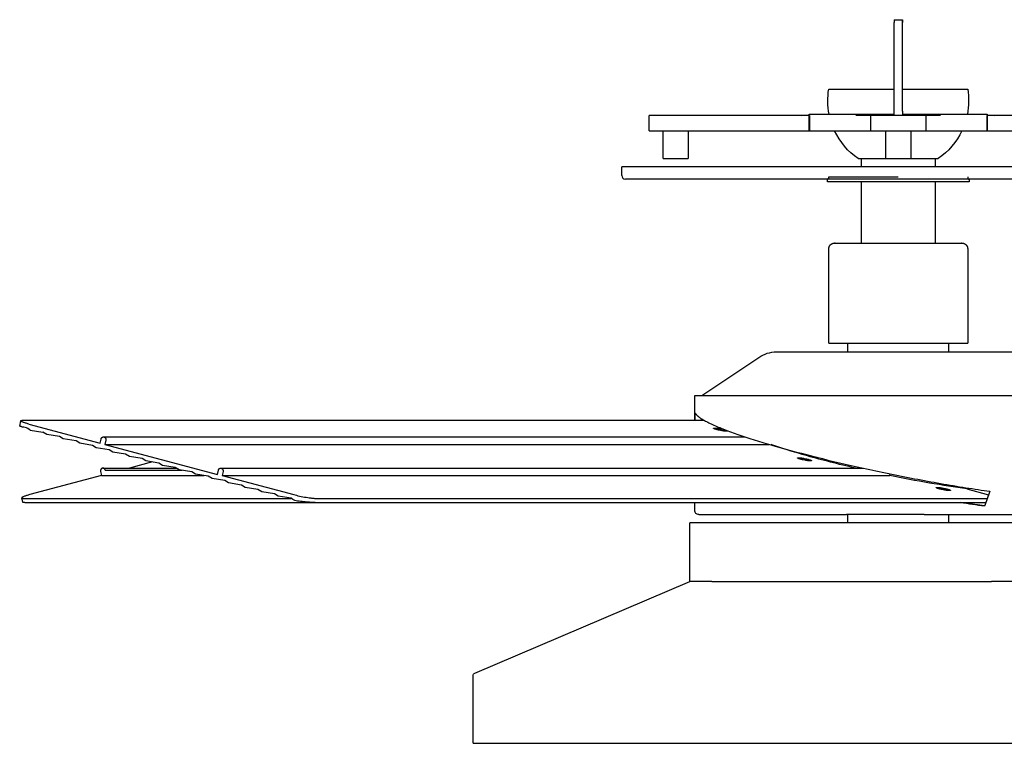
# Model space of a CAD drawing. Extents: x 18749 to 20793, y -4820 to -3491.
# Tile 4 of 19: x 19947 to 20301, y -4820 to -4560. Entities that reach past the tile are written whole.
import ezdxf

# ---------------------------------------------------------------- set-up
doc = ezdxf.new("R2010")
doc.units = 0
doc.layers.add('MAKE2D$VISIBLE$CURVAS', color=7, linetype='CONTINUOUS')

msp = doc.modelspace()

# ---------------------------------------------------------------- linework, layer by layer
at = {"layer": 'MAKE2D$VISIBLE$CURVAS'}
for p, q in [((20261.39, -4559.62), (20262.89, -4559.62)), ((20261.39, -4559.62), (20261.39, -4560.62)), ((20261.39, -4559.62), (20261.39, -4560.62)), ((20262.89, -4559.62), (20264.39, -4559.62)), ((20264.39, -4560.62), (20264.39, -4559.62)), ((20264.39, -4559.62), (20264.39, -4560.62)), ((20261.39, -4592.6), (20261.39, -4560.62)), ((20264.39, -4592.6), (20264.39, -4560.62)), ((20237.89, -4584.62), (20261.39, -4584.62)), ((20264.39, -4584.62), (20287.89, -4584.62)), ((20173.29, -4596.6), (20173.29, -4594.1)), ((20174.29, -4594.1), (20173.29, -4594.1)), ((20182.55, -4594.1), (20174.29, -4594.1)), ((20186.88, -4594.1), (20182.55, -4594.1)), ((20196.54, -4594.1), (20186.88, -4594.1)), ((20225.91, -4594.1), (20196.54, -4594.1)), ((20230.91, -4594.1), (20225.91, -4594.1)), ((20228.25, -4594.1), (20230.89, -4593.89)), ((20230.89, -4599.6), (20230.89, -4593.6)), ((20230.89, -4593.6), (20252.89, -4593.6)), ((20230.91, -4594.1), (20230.91, -4596.6)), ((20252.89, -4594.1), (20247.65, -4594.1)), ((20252.89, -4593.6), (20255.43, -4593.6)), ((20252.89, -4594.1), (20252.89, -4596.6)), ((20254.72, -4594.1), (20252.89, -4594.1)), ((20262.89, -4594.1), (20254.72, -4594.1)), ((20255.43, -4593.6), (20256.84, -4593.6)), ((20256.84, -4593.6), (20256.95, -4593.6)), ((20256.95, -4593.6), (20261.39, -4593.6)), ((20261.39, -4594.1), (20261.39, -4592.6)), ((20271.07, -4594.1), (20262.89, -4594.1)), ((20264.39, -4592.6), (20264.39, -4594.1)), ((20264.39, -4593.6), (20268.84, -4593.6)), ((20268.84, -4593.6), (20268.95, -4593.6)), ((20268.95, -4593.6), (20270.35, -4593.6)), ((20270.35, -4593.6), (20272.89, -4593.6)), ((20272.89, -4594.1), (20271.07, -4594.1)), ((20272.89, -4593.6), (20294.89, -4593.6)), ((20278.13, -4594.1), (20272.89, -4594.1)), ((20272.89, -4596.6), (20272.89, -4594.1)), ((20294.88, -4596.6), (20294.88, -4594.1)), ((20299.88, -4594.1), (20294.88, -4594.1)), ((20294.89, -4593.6), (20294.89, -4599.6)), ((20294.89, -4593.89), (20297.54, -4594.1)), ((20329.25, -4594.1), (20299.88, -4594.1)), ((20173.29, -4599.6), (20173.29, -4596.6)), ((20230.91, -4596.6), (20230.91, -4599.6)), ((20252.89, -4596.6), (20252.89, -4599.6)), ((20272.89, -4599.6), (20272.89, -4596.6)), ((20294.88, -4599.6), (20294.88, -4596.6)), ((20173.29, -4599.6), (20174.29, -4599.6)), ((20174.29, -4599.6), (20182.55, -4599.6)), ((20178.29, -4609.6), (20178.29, -4599.6)), ((20182.55, -4599.6), (20186.88, -4599.6)), ((20186.88, -4599.6), (20225.91, -4599.6)), ((20187.29, -4599.6), (20187.29, -4609.6)), ((20225.91, -4599.6), (20230.89, -4599.6)), ((20230.89, -4599.6), (20247.65, -4599.6)), ((20247.65, -4599.6), (20252.89, -4599.6)), ((20252.89, -4599.6), (20254.72, -4599.6)), ((20254.72, -4599.6), (20262.89, -4599.6)), ((20258.39, -4609.6), (20258.39, -4599.6)), ((20262.89, -4599.6), (20271.07, -4599.6)), ((20267.39, -4599.6), (20267.39, -4609.6)), ((20271.07, -4599.6), (20272.89, -4599.6)), ((20272.89, -4599.6), (20278.13, -4599.6)), ((20278.13, -4599.6), (20294.89, -4599.6)), ((20294.89, -4599.6), (20299.88, -4599.6)), ((20299.88, -4599.6), (20338.91, -4599.6)), ((20163.39, -4614.22), (20163.39, -4612.6)), ((20262.89, -4612.6), (20163.39, -4612.6)), ((20178.29, -4609.6), (20186.68, -4609.6)), ((20186.68, -4609.6), (20187.29, -4609.6)), ((20248.49, -4609.62), (20261.39, -4609.62)), ((20249.65, -4612.6), (20249.65, -4609.62)), ((20258.39, -4609.6), (20262.89, -4609.6)), ((20261.39, -4609.62), (20261.39, -4609.6)), ((20262.89, -4609.6), (20267.39, -4609.6)), ((20362.39, -4612.6), (20262.89, -4612.6)), ((20264.39, -4609.62), (20264.39, -4609.6)), ((20264.39, -4609.62), (20277.29, -4609.62)), ((20276.14, -4609.62), (20276.14, -4612.6)), ((20163.39, -4615.72), (20163.39, -4614.22)), ((20237.89, -4616.22), (20262.89, -4616.22)), ((20262.89, -4617.02), (20164.69, -4617.02)), ((20237.39, -4618.02), (20237.39, -4617.02)), ((20237.39, -4617.02), (20237.39, -4617.02)), ((20266.84, -4618.02), (20237.39, -4618.02)), ((20249.65, -4640.02), (20249.65, -4618.02)), ((20361.09, -4617.02), (20262.89, -4617.02)), ((20288.39, -4618.02), (20266.84, -4618.02)), ((20276.14, -4618.02), (20276.14, -4640.01)), ((20288.39, -4617.02), (20288.39, -4618.02)), ((20240.15, -4640.02), (20239.97, -4640.01)), ((20239.97, -4640.01), (20274.35, -4640.01)), ((20274.35, -4640.01), (20285.82, -4640.01)), ((20285.82, -4640.01), (20285.64, -4640.02)), ((20237.92, -4675.99), (20237.92, -4642.07)), ((20287.87, -4642.07), (20287.87, -4675.99)), ((20237.92, -4675.99), (20275.38, -4675.99)), ((20244.77, -4679.12), (20244.77, -4675.99)), ((20275.38, -4675.99), (20287.87, -4675.99)), ((20281.01, -4675.99), (20281.01, -4679.12)), ((20219.07, -4679.12), (20284.8, -4679.12)), ((20284.8, -4679.12), (20306.71, -4679.12)), ((20192.16, -4694.87), (20212.69, -4681.16)), ((20189.65, -4703.79), (20189.65, -4694.87)), ((20189.65, -4694.87), (20299.51, -4694.87)), ((20299.51, -4694.87), (20336.14, -4694.87)), ((20189.78, -4703.79), (20189.85, -4701.24)), ((19946.76, -4705.85), (19947.14, -4703.96)), ((19947.96, -4703.79), (20193.04, -4703.79)), ((20191.96, -4703.13), (20191.95, -4703.79)), ((19949.69, -4706.8), (19949.2, -4706.48)), ((19950.52, -4707.33), (19949.69, -4706.8)), ((19950.02, -4705.14), (19975.76, -4712)), ((19950.52, -4707.33), (19955.13, -4708.07)), ((19956.47, -4708.91), (19955.13, -4708.07)), ((19961.08, -4709.65), (19956.47, -4708.91)), ((19962.43, -4710.5), (19961.08, -4709.65)), ((19967.03, -4711.24), (19962.43, -4710.5)), ((19968.38, -4712.08), (19967.03, -4711.24)), ((19975.76, -4712), (19976.05, -4710.54)), ((19976.9, -4709.76), (20207.79, -4709.76)), ((19977.74, -4710.99), (19977.45, -4712.45)), ((19972.98, -4712.83), (19968.38, -4712.08)), ((19974.33, -4713.67), (19972.98, -4712.83)), ((19978.93, -4714.41), (19974.33, -4713.67)), ((19977.45, -4712.45), (20216.4, -4712.45)), ((19977.45, -4712.45), (20017.95, -4723.25)), ((19980.28, -4715.26), (19978.93, -4714.41)), ((19984.89, -4716), (19980.28, -4715.26)), ((19986.23, -4716.84), (19984.89, -4716)), ((19990.84, -4717.59), (19986.23, -4716.84)), ((19994.51, -4718.8), (19986.24, -4721.01)), ((19992.18, -4718.43), (19990.84, -4717.59)), ((19996.79, -4719.17), (19992.18, -4718.43)), ((20232.01, -4717.12), (20233.66, -4717.12)), ((19975.86, -4722.24), (19976.16, -4723.7)), ((19976.71, -4721.01), (20003.14, -4721.01)), ((19977.55, -4721.79), (20005.22, -4721.79)), ((19998.13, -4720.02), (19996.79, -4719.17)), ((20002.74, -4720.76), (19998.13, -4720.02)), ((20004.09, -4721.6), (20002.74, -4720.76)), ((20008.69, -4722.34), (20004.09, -4721.6)), ((20010.04, -4723.19), (20008.69, -4722.34)), ((20017.95, -4723.25), (20018.24, -4721.79)), ((20019.09, -4721.01), (20250.25, -4721.01)), ((20019.93, -4722.24), (20019.64, -4723.7)), ((20255.38, -4722.12), (20255.38, -4722.12)), ((19976.16, -4723.7), (19950.42, -4730.56)), ((19976.16, -4723.7), (20013.2, -4723.7)), ((20014.64, -4723.93), (20010.04, -4723.19)), ((20015.99, -4724.78), (20014.64, -4723.93)), ((20020.59, -4725.52), (20015.99, -4724.78)), ((20019.64, -4723.7), (20045.38, -4730.56)), ((20019.64, -4723.7), (20259.85, -4723.7)), ((20021.94, -4726.36), (20020.59, -4725.52)), ((20259.85, -4723.7), (20259.97, -4723.07)), ((20026.55, -4727.1), (20021.94, -4726.36)), ((20027.89, -4727.95), (20026.55, -4727.1)), ((20032.5, -4728.69), (20027.89, -4727.95)), ((20033.84, -4729.54), (20032.5, -4728.69)), ((20038.45, -4730.28), (20033.84, -4729.54)), ((20287.56, -4728.48), (20295.42, -4730.57)), ((19947.85, -4733.31), (19947.54, -4731.76)), ((19948.36, -4731.91), (20044.48, -4731.91)), ((20039.79, -4731.12), (20038.45, -4730.28)), ((20044.4, -4731.86), (20039.79, -4731.12)), ((20045.04, -4732.26), (20044.4, -4731.86)), ((20045.78, -4732.71), (20045.04, -4732.26)), ((20053.44, -4731.91), (20294.92, -4731.91)), ((19948.66, -4733.42), (20053.14, -4733.42)), ((20053.14, -4733.42), (20294.37, -4733.42)), ((20189.65, -4736.25), (20189.65, -4733.42)), ((20191.15, -4737.75), (20244.32, -4737.75)), ((20272.26, -4737.75), (20244.32, -4737.75)), ((20244.75, -4740.75), (20244.75, -4737.75)), ((20272.26, -4737.75), (20298.76, -4737.75)), ((20281.03, -4737.75), (20281.03, -4740.75)), ((20298.76, -4737.75), (20319.81, -4737.75)), ((20195.84, -4740.75), (20187.89, -4740.75)), ((20187.89, -4761.8), (20187.89, -4740.75)), ((20337.89, -4740.75), (20195.84, -4740.75)), ((20110.5, -4794.79), (20187.89, -4761.8)), ((20195.84, -4761.8), (20187.89, -4761.8)), ((20195.84, -4761.8), (20296.5, -4761.8)), ((20337.89, -4761.8), (20296.5, -4761.8)), ((20109.89, -4820.05), (20109.89, -4795.71)), ((20109.89, -4820.05), (20331.44, -4820.05))]:
    msp.add_line(p, q, dxfattribs=at)
for points in [[(20237.39, -4617.02, 0.414214), (20237.89, -4616.52), (20237.89, -4616.22)], [(20287.89, -4616.22), (20287.89, -4616.52, 0.414214), (20288.39, -4617.02)]]:
    msp.add_lwpolyline(points, format="xyb", dxfattribs=at)
for points in [[(20237.92, -4642.07), (20237.92, -4642.02), (20237.92, -4641.97), (20237.92, -4641.93), (20237.92, -4641.88), (20237.93, -4641.83), (20237.93, -4641.79), (20237.94, -4641.74), (20237.95, -4641.69), (20237.96, -4641.64), (20237.97, -4641.6), (20237.98, -4641.55), (20237.99, -4641.5), (20238.01, -4641.45), (20238.02, -4641.41), (20238.04, -4641.36), (20238.06, -4641.31), (20238.08, -4641.26), (20238.1, -4641.22), (20238.12, -4641.17), (20238.15, -4641.12), (20238.17, -4641.08), (20238.2, -4641.03), (20238.22, -4640.99), (20238.25, -4640.94), (20238.28, -4640.9), (20238.31, -4640.86), (20238.34, -4640.81), (20238.37, -4640.77), (20238.41, -4640.73), (20238.44, -4640.69), (20238.48, -4640.65), (20238.52, -4640.61), (20238.55, -4640.58), (20238.59, -4640.54), (20238.63, -4640.51), (20238.67, -4640.47), (20238.71, -4640.44), (20238.76, -4640.41), (20238.8, -4640.38), (20238.84, -4640.35), (20238.89, -4640.32), (20238.93, -4640.29), (20238.98, -4640.27), (20239.02, -4640.24), (20239.07, -4640.22), (20239.12, -4640.2), (20239.16, -4640.18), (20239.21, -4640.16), (20239.26, -4640.14), (20239.31, -4640.12), (20239.35, -4640.11), (20239.4, -4640.09), (20239.45, -4640.08), (20239.5, -4640.07), (20239.55, -4640.06), (20239.6, -4640.05), (20239.68, -4640.04), (20239.97, -4640.01)], [(20285.82, -4640.01), (20285.82, -4640.01), (20286.11, -4640.04), (20286.16, -4640.04), (20286.18, -4640.05), (20286.18, -4640.05), (20286.19, -4640.05), (20286.24, -4640.06), (20286.29, -4640.07), (20286.34, -4640.08), (20286.38, -4640.09), (20286.43, -4640.11), (20286.48, -4640.12), (20286.53, -4640.14), (20286.57, -4640.16), (20286.62, -4640.18), (20286.67, -4640.2), (20286.72, -4640.22), (20286.76, -4640.24), (20286.81, -4640.27), (20286.85, -4640.29), (20286.9, -4640.32), (20286.94, -4640.35), (20286.99, -4640.38), (20287.03, -4640.41), (20287.07, -4640.44), (20287.11, -4640.47), (20287.15, -4640.51), (20287.19, -4640.54), (20287.23, -4640.58), (20287.27, -4640.61), (20287.31, -4640.65), (20287.34, -4640.69), (20287.38, -4640.73), (20287.41, -4640.77), (20287.44, -4640.81), (20287.47, -4640.86), (20287.51, -4640.9), (20287.53, -4640.94), (20287.56, -4640.99), (20287.59, -4641.03), (20287.62, -4641.08), (20287.64, -4641.12), (20287.66, -4641.17), (20287.69, -4641.22), (20287.71, -4641.26), (20287.73, -4641.31), (20287.74, -4641.36), (20287.76, -4641.41), (20287.78, -4641.45), (20287.79, -4641.5), (20287.8, -4641.55), (20287.82, -4641.6), (20287.83, -4641.64), (20287.84, -4641.69), (20287.84, -4641.74), (20287.85, -4641.79), (20287.86, -4641.83), (20287.86, -4641.88), (20287.86, -4641.93), (20287.87, -4641.97), (20287.87, -4642.02), (20287.87, -4642.07)], [(20189.85, -4701.24), (20189.87, -4701.27), (20189.9, -4701.31), (20189.92, -4701.35), (20189.95, -4701.39), (20190, -4701.47), (20190.06, -4701.54), (20190.12, -4701.62), (20190.19, -4701.7), (20190.26, -4701.78), (20190.34, -4701.87), (20190.42, -4701.95), (20190.51, -4702.03), (20190.6, -4702.12), (20190.69, -4702.2), (20190.79, -4702.29), (20190.9, -4702.37), (20191.01, -4702.46), (20191.12, -4702.55), (20191.24, -4702.64), (20191.36, -4702.73), (20191.62, -4702.91), (20191.9, -4703.1), (20192.19, -4703.29), (20192.51, -4703.48), (20192.84, -4703.67), (20193.19, -4703.87), (20193.55, -4704.07), (20193.93, -4704.27), (20194.33, -4704.48), (20194.75, -4704.69), (20195.18, -4704.9), (20195.63, -4705.11), (20196.1, -4705.33), (20196.58, -4705.55), (20197.08, -4705.77), (20197.59, -4705.99), (20198.12, -4706.21), (20198.67, -4706.44), (20199.22, -4706.66), (20199.8, -4706.89), (20200.38, -4707.12), (20200.99, -4707.35), (20201.6, -4707.59), (20202.23, -4707.82), (20202.87, -4708.06), (20203.52, -4708.29), (20204.18, -4708.53), (20204.86, -4708.77), (20205.55, -4709.01), (20206.25, -4709.25), (20206.96, -4709.49), (20207.68, -4709.73), (20208.41, -4709.97), (20209.15, -4710.21), (20209.9, -4710.45), (20210.66, -4710.7), (20211.42, -4710.94), (20212.2, -4711.18), (20212.98, -4711.42), (20213.77, -4711.66), (20214.57, -4711.9), (20215.37, -4712.15), (20216.18, -4712.39), (20217, -4712.63), (20217.82, -4712.87), (20218.65, -4713.1), (20219.48, -4713.34), (20221.16, -4713.82), (20222.85, -4714.29), (20224.56, -4714.75), (20226.27, -4715.21), (20228.05, -4715.68), (20229.87, -4716.16), (20231.73, -4716.63), (20233.65, -4717.12), (20235.6, -4717.6), (20237.6, -4718.09), (20239.64, -4718.58), (20241.72, -4719.07), (20243.83, -4719.57), (20245.98, -4720.06), (20248.16, -4720.55), (20250.37, -4721.04), (20251.49, -4721.28), (20252.61, -4721.53), (20253.74, -4721.77), (20254.87, -4722.01), (20256.01, -4722.25), (20257.15, -4722.49), (20258.3, -4722.73), (20259.46, -4722.97), (20260.61, -4723.21), (20261.77, -4723.44), (20262.93, -4723.68), (20264.1, -4723.91), (20265.27, -4724.14), (20266.43, -4724.37), (20267.6, -4724.59), (20268.77, -4724.82), (20269.94, -4725.04), (20271.11, -4725.26), (20272.28, -4725.48), (20273.45, -4725.69), (20274.62, -4725.9), (20275.78, -4726.11), (20276.94, -4726.32), (20278.1, -4726.52), (20279.26, -4726.73), (20280.41, -4726.92), (20281.56, -4727.12), (20282.7, -4727.31), (20283.84, -4727.5), (20284.97, -4727.69), (20286.09, -4727.87), (20287.21, -4728.05), (20288.32, -4728.23), (20289.43, -4728.4), (20290.52, -4728.57), (20291.61, -4728.73), (20292.69, -4728.89), (20293.76, -4729.05), (20294.82, -4729.21), (20295.87, -4729.36)], [(19947.14, -4703.96), (19947.14, -4703.96), (19947.14, -4703.96), (19947.14, -4703.96), (19947.14, -4703.96), (19947.14, -4703.96), (19947.14, -4703.96), (19947.14, -4703.95), (19947.14, -4703.95), (19947.15, -4703.95), (19947.15, -4703.95), (19947.15, -4703.94), (19947.15, -4703.94), (19947.15, -4703.94), (19947.15, -4703.94), (19947.15, -4703.93), (19947.16, -4703.93), (19947.16, -4703.93), (19947.16, -4703.93), (19947.16, -4703.92), (19947.16, -4703.92), (19947.17, -4703.92), (19947.17, -4703.92), (19947.17, -4703.91), (19947.17, -4703.91), (19947.17, -4703.91), (19947.18, -4703.91), (19947.18, -4703.91), (19947.18, -4703.9), (19947.19, -4703.9), (19947.19, -4703.9), (19947.19, -4703.9), (19947.2, -4703.89), (19947.2, -4703.89), (19947.21, -4703.89), (19947.21, -4703.88), (19947.22, -4703.88), (19947.23, -4703.88), (19947.24, -4703.87), (19947.25, -4703.87), (19947.25, -4703.87), (19947.26, -4703.86), (19947.27, -4703.86), (19947.28, -4703.86), (19947.29, -4703.85), (19947.32, -4703.85), (19947.34, -4703.84), (19947.37, -4703.83), (19947.39, -4703.83), (19947.42, -4703.82), (19947.45, -4703.82), (19947.48, -4703.81), (19947.55, -4703.81), (19947.62, -4703.8), (19947.7, -4703.8), (19947.78, -4703.79), (19947.96, -4703.79)], [(19950.02, -4705.14), (19949.71, -4705.05), (19949.4, -4704.97), (19949.11, -4704.88), (19948.82, -4704.79), (19948.56, -4704.71), (19948.31, -4704.62), (19948.08, -4704.54), (19947.88, -4704.46), (19947.7, -4704.38), (19947.62, -4704.34), (19947.54, -4704.31), (19947.47, -4704.27), (19947.41, -4704.24), (19947.38, -4704.22), (19947.35, -4704.2), (19947.33, -4704.19), (19947.3, -4704.17), (19947.28, -4704.16), (19947.26, -4704.14), (19947.24, -4704.13), (19947.23, -4704.12), (19947.23, -4704.11), (19947.22, -4704.11), (19947.21, -4704.1), (19947.2, -4704.09), (19947.2, -4704.08), (19947.19, -4704.08), (19947.18, -4704.07), (19947.18, -4704.06), (19947.17, -4704.06), (19947.17, -4704.05), (19947.16, -4704.05), (19947.16, -4704.04), (19947.16, -4704.04), (19947.16, -4704.04), (19947.16, -4704.04), (19947.15, -4704.03), (19947.15, -4704.03), (19947.15, -4704.03), (19947.15, -4704.02), (19947.15, -4704.02), (19947.15, -4704.02), (19947.15, -4704.01), (19947.15, -4704.01), (19947.14, -4704.01), (19947.14, -4704), (19947.14, -4704), (19947.14, -4704), (19947.14, -4704), (19947.14, -4703.99), (19947.14, -4703.99), (19947.14, -4703.99), (19947.14, -4703.98), (19947.14, -4703.98), (19947.14, -4703.98), (19947.14, -4703.98), (19947.14, -4703.97), (19947.14, -4703.97), (19947.14, -4703.97), (19947.14, -4703.97), (19947.14, -4703.96)], [(19949.2, -4706.48), (19948.69, -4706.39), (19948.21, -4706.3), (19947.99, -4706.25), (19947.78, -4706.21), (19947.59, -4706.16), (19947.42, -4706.12), (19947.26, -4706.08), (19947.13, -4706.04), (19947.07, -4706.02), (19947.01, -4706), (19946.96, -4705.98), (19946.92, -4705.96), (19946.9, -4705.96), (19946.88, -4705.95), (19946.86, -4705.94), (19946.85, -4705.93), (19946.83, -4705.92), (19946.83, -4705.92), (19946.82, -4705.92), (19946.81, -4705.91), (19946.81, -4705.91), (19946.8, -4705.9), (19946.8, -4705.9), (19946.79, -4705.9), (19946.79, -4705.89), (19946.79, -4705.89), (19946.79, -4705.89), (19946.78, -4705.89), (19946.78, -4705.89), (19946.78, -4705.88), (19946.78, -4705.88), (19946.78, -4705.88), (19946.78, -4705.88), (19946.77, -4705.88), (19946.77, -4705.87), (19946.77, -4705.87), (19946.77, -4705.87), (19946.77, -4705.87), (19946.77, -4705.87), (19946.77, -4705.87), (19946.77, -4705.86), (19946.77, -4705.86), (19946.77, -4705.86), (19946.76, -4705.86), (19946.76, -4705.86), (19946.76, -4705.86), (19946.76, -4705.85), (19946.76, -4705.85), (19946.76, -4705.85), (19946.76, -4705.85), (19946.76, -4705.85), (19946.76, -4705.85), (19946.76, -4705.85)], [(20196.4, -4706.64), (20196.4, -4706.64), (20196.4, -4706.64), (20196.4, -4706.64), (20196.4, -4706.64), (20196.4, -4706.64), (20196.4, -4706.64), (20196.4, -4706.64), (20196.4, -4706.64), (20196.4, -4706.64), (20196.4, -4706.64), (20196.4, -4706.64), (20196.4, -4706.63), (20196.41, -4706.63), (20196.41, -4706.63), (20196.41, -4706.63), (20196.41, -4706.63), (20196.41, -4706.63), (20196.41, -4706.63), (20196.41, -4706.63), (20196.41, -4706.63), (20196.41, -4706.63), (20196.41, -4706.62), (20196.41, -4706.62), (20196.41, -4706.62), (20196.42, -4706.62), (20196.42, -4706.62), (20196.42, -4706.62), (20196.42, -4706.62), (20196.42, -4706.62), (20196.42, -4706.62), (20196.42, -4706.62), (20196.42, -4706.62), (20196.43, -4706.61), (20196.43, -4706.61), (20196.43, -4706.61), (20196.44, -4706.61), (20196.44, -4706.61), (20196.44, -4706.61), (20196.45, -4706.6), (20196.45, -4706.6), (20196.45, -4706.6), (20196.46, -4706.6), (20196.46, -4706.6), (20196.47, -4706.6), (20196.48, -4706.59), (20196.49, -4706.59), (20196.5, -4706.59), (20196.51, -4706.59), (20196.52, -4706.58), (20196.54, -4706.58), (20196.55, -4706.58), (20196.58, -4706.58), (20196.61, -4706.57), (20196.64, -4706.57), (20196.68, -4706.57), (20196.76, -4706.57)], [(20201.14, -4707.74), (20201.04, -4707.74), (20200.91, -4707.73), (20200.78, -4707.72), (20200.63, -4707.71), (20200.46, -4707.69), (20200.28, -4707.67), (20200.09, -4707.65), (20199.89, -4707.62), (20199.69, -4707.59), (20199.48, -4707.55), (20199.27, -4707.51), (20199.05, -4707.47), (20198.64, -4707.39), (20198.25, -4707.3), (20197.88, -4707.21), (20197.69, -4707.17), (20197.51, -4707.12), (20197.34, -4707.07), (20197.18, -4707.02), (20197.03, -4706.97), (20196.9, -4706.93), (20196.78, -4706.88), (20196.72, -4706.86), (20196.67, -4706.84), (20196.62, -4706.82), (20196.58, -4706.8), (20196.55, -4706.78), (20196.53, -4706.77), (20196.51, -4706.76), (20196.5, -4706.75), (20196.48, -4706.74), (20196.47, -4706.73), (20196.46, -4706.73), (20196.45, -4706.72), (20196.45, -4706.72), (20196.44, -4706.71), (20196.44, -4706.71), (20196.43, -4706.71), (20196.43, -4706.7), (20196.43, -4706.7), (20196.42, -4706.7), (20196.42, -4706.69), (20196.42, -4706.69), (20196.42, -4706.69), (20196.41, -4706.69), (20196.41, -4706.68), (20196.41, -4706.68), (20196.41, -4706.68), (20196.41, -4706.68), (20196.41, -4706.68), (20196.41, -4706.67), (20196.41, -4706.67), (20196.41, -4706.67), (20196.4, -4706.67), (20196.4, -4706.67), (20196.4, -4706.67), (20196.4, -4706.67), (20196.4, -4706.66), (20196.4, -4706.66), (20196.4, -4706.66), (20196.4, -4706.66), (20196.4, -4706.66), (20196.4, -4706.66), (20196.4, -4706.65), (20196.4, -4706.65), (20196.4, -4706.65), (20196.4, -4706.65), (20196.4, -4706.65), (20196.4, -4706.65), (20196.4, -4706.65), (20196.4, -4706.64)], [(20196.76, -4706.57), (20196.86, -4706.57), (20196.99, -4706.58), (20197.12, -4706.59), (20197.28, -4706.6), (20197.44, -4706.62), (20197.62, -4706.64), (20197.81, -4706.66), (20198.01, -4706.69), (20198.21, -4706.72), (20198.42, -4706.76), (20198.63, -4706.8), (20198.85, -4706.84), (20199.26, -4706.92), (20199.65, -4707.01), (20200.03, -4707.1), (20200.21, -4707.14), (20200.39, -4707.19), (20200.56, -4707.24), (20200.72, -4707.29), (20200.87, -4707.34), (20201, -4707.38), (20201.13, -4707.43), (20201.18, -4707.45), (20201.23, -4707.47), (20201.28, -4707.49), (20201.32, -4707.51), (20201.36, -4707.53), (20201.37, -4707.54), (20201.39, -4707.55), (20201.4, -4707.56), (20201.42, -4707.57), (20201.43, -4707.57), (20201.44, -4707.58), (20201.45, -4707.59), (20201.45, -4707.59), (20201.46, -4707.59), (20201.46, -4707.6), (20201.47, -4707.6), (20201.47, -4707.61), (20201.47, -4707.61), (20201.48, -4707.61), (20201.48, -4707.62), (20201.48, -4707.62), (20201.49, -4707.62), (20201.49, -4707.62), (20201.49, -4707.63), (20201.49, -4707.63), (20201.49, -4707.63), (20201.49, -4707.63), (20201.49, -4707.63), (20201.49, -4707.63), (20201.49, -4707.64), (20201.5, -4707.64), (20201.5, -4707.64), (20201.5, -4707.64), (20201.5, -4707.64), (20201.5, -4707.64), (20201.5, -4707.65), (20201.5, -4707.65), (20201.5, -4707.65), (20201.5, -4707.65), (20201.5, -4707.65), (20201.5, -4707.65), (20201.5, -4707.65), (20201.5, -4707.66), (20201.5, -4707.66), (20201.5, -4707.66), (20201.5, -4707.66), (20201.5, -4707.66), (20201.5, -4707.66), (20201.5, -4707.66)], [(20201.5, -4707.66), (20201.5, -4707.66), (20201.5, -4707.67), (20201.5, -4707.67), (20201.5, -4707.67), (20201.5, -4707.67), (20201.5, -4707.67), (20201.5, -4707.67), (20201.5, -4707.67), (20201.5, -4707.67), (20201.5, -4707.67), (20201.5, -4707.67), (20201.5, -4707.67), (20201.5, -4707.68), (20201.5, -4707.68), (20201.49, -4707.68), (20201.49, -4707.68), (20201.49, -4707.68), (20201.49, -4707.68), (20201.49, -4707.68), (20201.49, -4707.68), (20201.49, -4707.68), (20201.49, -4707.68), (20201.49, -4707.69), (20201.49, -4707.69), (20201.49, -4707.69), (20201.48, -4707.69), (20201.48, -4707.69), (20201.48, -4707.69), (20201.48, -4707.69), (20201.48, -4707.69), (20201.48, -4707.69), (20201.48, -4707.69), (20201.47, -4707.69), (20201.47, -4707.7), (20201.47, -4707.7), (20201.47, -4707.7), (20201.46, -4707.7), (20201.46, -4707.7), (20201.45, -4707.7), (20201.45, -4707.71), (20201.45, -4707.71), (20201.44, -4707.71), (20201.44, -4707.71), (20201.43, -4707.71), (20201.42, -4707.72), (20201.41, -4707.72), (20201.4, -4707.72), (20201.39, -4707.72), (20201.38, -4707.72), (20201.37, -4707.73), (20201.35, -4707.73), (20201.32, -4707.73), (20201.29, -4707.73), (20201.26, -4707.74), (20201.22, -4707.74), (20201.14, -4707.74)], [(19976.05, -4710.54), (19976.06, -4710.5), (19976.07, -4710.48), (19976.07, -4710.46), (19976.08, -4710.44), (19976.08, -4710.43), (19976.09, -4710.41), (19976.09, -4710.39), (19976.1, -4710.37), (19976.11, -4710.35), (19976.12, -4710.33), (19976.12, -4710.31), (19976.13, -4710.29), (19976.14, -4710.28), (19976.15, -4710.26), (19976.16, -4710.24), (19976.17, -4710.22), (19976.18, -4710.2), (19976.19, -4710.19), (19976.2, -4710.17), (19976.21, -4710.15), (19976.22, -4710.13), (19976.24, -4710.12), (19976.25, -4710.1), (19976.26, -4710.09), (19976.27, -4710.07), (19976.29, -4710.05), (19976.3, -4710.04), (19976.31, -4710.02), (19976.33, -4710.01), (19976.34, -4710), (19976.36, -4709.98), (19976.37, -4709.97), (19976.39, -4709.96), (19976.4, -4709.94), (19976.42, -4709.93), (19976.43, -4709.92), (19976.45, -4709.91), (19976.47, -4709.9), (19976.48, -4709.89), (19976.5, -4709.88), (19976.52, -4709.87), (19976.53, -4709.86), (19976.55, -4709.85), (19976.57, -4709.84), (19976.58, -4709.83), (19976.6, -4709.82), (19976.62, -4709.82), (19976.64, -4709.81), (19976.65, -4709.8), (19976.67, -4709.8), (19976.69, -4709.79), (19976.71, -4709.79), (19976.72, -4709.78), (19976.74, -4709.78), (19976.76, -4709.78), (19976.78, -4709.77), (19976.79, -4709.77), (19976.81, -4709.77), (19976.83, -4709.77), (19976.85, -4709.77), (19976.86, -4709.76), (19976.88, -4709.76), (19976.9, -4709.76)], [(19976.9, -4709.76), (19976.92, -4709.76), (19976.94, -4709.77), (19976.97, -4709.77), (19976.99, -4709.77), (19977.02, -4709.77), (19977.04, -4709.78), (19977.06, -4709.78), (19977.09, -4709.79), (19977.11, -4709.8), (19977.13, -4709.8), (19977.16, -4709.81), (19977.18, -4709.82), (19977.21, -4709.83), (19977.23, -4709.84), (19977.25, -4709.85), (19977.27, -4709.86), (19977.3, -4709.88), (19977.32, -4709.89), (19977.34, -4709.9), (19977.36, -4709.92), (19977.38, -4709.93), (19977.4, -4709.95), (19977.42, -4709.97), (19977.44, -4709.98), (19977.46, -4710), (19977.48, -4710.02), (19977.49, -4710.04), (19977.51, -4710.06), (19977.53, -4710.08), (19977.54, -4710.1), (19977.56, -4710.12), (19977.57, -4710.14), (19977.59, -4710.16), (19977.6, -4710.19), (19977.62, -4710.21), (19977.63, -4710.23), (19977.64, -4710.25), (19977.65, -4710.28), (19977.67, -4710.3), (19977.68, -4710.33), (19977.69, -4710.35), (19977.7, -4710.38), (19977.71, -4710.41), (19977.71, -4710.43), (19977.72, -4710.46), (19977.73, -4710.49), (19977.74, -4710.52), (19977.74, -4710.54), (19977.75, -4710.57), (19977.75, -4710.6), (19977.75, -4710.63), (19977.76, -4710.66), (19977.76, -4710.68), (19977.76, -4710.71), (19977.76, -4710.74), (19977.76, -4710.77), (19977.76, -4710.8), (19977.76, -4710.83), (19977.76, -4710.85), (19977.76, -4710.88), (19977.75, -4710.91), (19977.75, -4710.94), (19977.75, -4710.96), (19977.74, -4710.99)], [(20247.46, -4721.01), (20246.32, -4720.75), (20245.18, -4720.48), (20244.05, -4720.21), (20242.92, -4719.94), (20241.81, -4719.67), (20240.7, -4719.39), (20239.59, -4719.12), (20238.5, -4718.84), (20237.42, -4718.56), (20236.35, -4718.29), (20235.3, -4718.01), (20234.26, -4717.73), (20233.23, -4717.45), (20232.21, -4717.18), (20231.21, -4716.9), (20230.23, -4716.62), (20229.26, -4716.35), (20228.31, -4716.07), (20227.38, -4715.8), (20226.47, -4715.53), (20225.58, -4715.26), (20224.7, -4714.99), (20223.85, -4714.73), (20223.02, -4714.46), (20222.2, -4714.2), (20221.41, -4713.94), (20220.64, -4713.69), (20219.9, -4713.43), (20219.17, -4713.18), (20218.47, -4712.94), (20217.79, -4712.69), (20217.13, -4712.45)], [(20226.61, -4717.33), (20226.61, -4717.33), (20226.61, -4717.33), (20226.61, -4717.33), (20226.61, -4717.33), (20226.61, -4717.33), (20226.61, -4717.33), (20226.61, -4717.33), (20226.61, -4717.32), (20226.61, -4717.32), (20226.61, -4717.32), (20226.61, -4717.32), (20226.61, -4717.32), (20226.61, -4717.32), (20226.61, -4717.32), (20226.61, -4717.32), (20226.62, -4717.32), (20226.62, -4717.31), (20226.62, -4717.31), (20226.62, -4717.31), (20226.62, -4717.31), (20226.62, -4717.31), (20226.62, -4717.31), (20226.62, -4717.31), (20226.62, -4717.31), (20226.62, -4717.31), (20226.62, -4717.31), (20226.63, -4717.3), (20226.63, -4717.3), (20226.63, -4717.3), (20226.63, -4717.3), (20226.63, -4717.3), (20226.63, -4717.3), (20226.63, -4717.3), (20226.64, -4717.3), (20226.64, -4717.3), (20226.64, -4717.29), (20226.65, -4717.29), (20226.65, -4717.29), (20226.65, -4717.29), (20226.66, -4717.29), (20226.66, -4717.29), (20226.67, -4717.28), (20226.67, -4717.28), (20226.68, -4717.28), (20226.69, -4717.28), (20226.7, -4717.28), (20226.71, -4717.27), (20226.72, -4717.27), (20226.73, -4717.27), (20226.74, -4717.27), (20226.76, -4717.27), (20226.79, -4717.26), (20226.82, -4717.26), (20226.85, -4717.26), (20226.89, -4717.26), (20226.96, -4717.25)], [(20231.35, -4718.42), (20231.25, -4718.42), (20231.12, -4718.42), (20230.99, -4718.41), (20230.83, -4718.39), (20230.67, -4718.38), (20230.49, -4718.36), (20230.3, -4718.33), (20230.1, -4718.3), (20229.9, -4718.27), (20229.69, -4718.24), (20229.47, -4718.2), (20229.26, -4718.16), (20228.85, -4718.07), (20228.46, -4717.99), (20228.08, -4717.9), (20227.9, -4717.85), (20227.72, -4717.8), (20227.55, -4717.75), (20227.39, -4717.71), (20227.24, -4717.66), (20227.1, -4717.61), (20226.98, -4717.57), (20226.93, -4717.54), (20226.88, -4717.52), (20226.83, -4717.5), (20226.79, -4717.48), (20226.75, -4717.46), (20226.74, -4717.45), (20226.72, -4717.45), (20226.7, -4717.44), (20226.69, -4717.43), (20226.68, -4717.42), (20226.67, -4717.41), (20226.66, -4717.41), (20226.66, -4717.4), (20226.65, -4717.4), (20226.65, -4717.4), (20226.64, -4717.39), (20226.64, -4717.39), (20226.63, -4717.38), (20226.63, -4717.38), (20226.63, -4717.38), (20226.62, -4717.37), (20226.62, -4717.37), (20226.62, -4717.37), (20226.62, -4717.37), (20226.62, -4717.37), (20226.62, -4717.37), (20226.62, -4717.36), (20226.62, -4717.36), (20226.62, -4717.36), (20226.61, -4717.36), (20226.61, -4717.36), (20226.61, -4717.36), (20226.61, -4717.35), (20226.61, -4717.35), (20226.61, -4717.35), (20226.61, -4717.35), (20226.61, -4717.35), (20226.61, -4717.35), (20226.61, -4717.34), (20226.61, -4717.34), (20226.61, -4717.34), (20226.61, -4717.34), (20226.61, -4717.34), (20226.61, -4717.34), (20226.61, -4717.34), (20226.61, -4717.33), (20226.61, -4717.33), (20226.61, -4717.33), (20226.61, -4717.33)], [(20226.96, -4717.25), (20227.07, -4717.26), (20227.19, -4717.26), (20227.33, -4717.27), (20227.48, -4717.28), (20227.65, -4717.3), (20227.83, -4717.32), (20228.02, -4717.35), (20228.22, -4717.38), (20228.42, -4717.41), (20228.63, -4717.44), (20228.84, -4717.48), (20229.05, -4717.52), (20229.47, -4717.61), (20229.86, -4717.69), (20230.23, -4717.78), (20230.42, -4717.83), (20230.59, -4717.88), (20230.77, -4717.93), (20230.93, -4717.97), (20231.08, -4718.02), (20231.21, -4718.07), (20231.33, -4718.11), (20231.39, -4718.13), (20231.44, -4718.16), (20231.48, -4718.18), (20231.53, -4718.2), (20231.56, -4718.22), (20231.58, -4718.22), (20231.6, -4718.23), (20231.61, -4718.24), (20231.63, -4718.25), (20231.64, -4718.26), (20231.65, -4718.27), (20231.66, -4718.27), (20231.66, -4718.28), (20231.67, -4718.28), (20231.67, -4718.28), (20231.67, -4718.29), (20231.68, -4718.29), (20231.68, -4718.29), (20231.69, -4718.3), (20231.69, -4718.3), (20231.69, -4718.31), (20231.69, -4718.31), (20231.69, -4718.31), (20231.7, -4718.31), (20231.7, -4718.31), (20231.7, -4718.31), (20231.7, -4718.32), (20231.7, -4718.32), (20231.7, -4718.32), (20231.7, -4718.32), (20231.7, -4718.32), (20231.7, -4718.32), (20231.7, -4718.33), (20231.71, -4718.33), (20231.71, -4718.33), (20231.71, -4718.33), (20231.71, -4718.33), (20231.71, -4718.33), (20231.71, -4718.34), (20231.71, -4718.34), (20231.71, -4718.34), (20231.71, -4718.34), (20231.71, -4718.34), (20231.71, -4718.34), (20231.71, -4718.34), (20231.71, -4718.35), (20231.71, -4718.35), (20231.71, -4718.35), (20231.71, -4718.35)], [(20231.71, -4718.35), (20231.71, -4718.35), (20231.71, -4718.35), (20231.71, -4718.35), (20231.71, -4718.35), (20231.71, -4718.35), (20231.71, -4718.35), (20231.71, -4718.35), (20231.71, -4718.35), (20231.71, -4718.36), (20231.71, -4718.36), (20231.7, -4718.36), (20231.7, -4718.36), (20231.7, -4718.36), (20231.7, -4718.36), (20231.7, -4718.36), (20231.7, -4718.36), (20231.7, -4718.36), (20231.7, -4718.37), (20231.7, -4718.37), (20231.7, -4718.37), (20231.7, -4718.37), (20231.7, -4718.37), (20231.7, -4718.37), (20231.69, -4718.37), (20231.69, -4718.37), (20231.69, -4718.37), (20231.69, -4718.37), (20231.69, -4718.38), (20231.69, -4718.38), (20231.69, -4718.38), (20231.69, -4718.38), (20231.68, -4718.38), (20231.68, -4718.38), (20231.68, -4718.38), (20231.68, -4718.38), (20231.67, -4718.39), (20231.67, -4718.39), (20231.67, -4718.39), (20231.66, -4718.39), (20231.66, -4718.39), (20231.65, -4718.39), (20231.65, -4718.39), (20231.65, -4718.4), (20231.64, -4718.4), (20231.63, -4718.4), (20231.62, -4718.4), (20231.61, -4718.41), (20231.6, -4718.41), (20231.59, -4718.41), (20231.57, -4718.41), (20231.56, -4718.41), (20231.53, -4718.42), (20231.5, -4718.42), (20231.47, -4718.42), (20231.43, -4718.42), (20231.35, -4718.42)], [(19976.71, -4721.01), (19976.68, -4721.01), (19976.66, -4721.01), (19976.64, -4721.02), (19976.61, -4721.02), (19976.59, -4721.02), (19976.56, -4721.03), (19976.54, -4721.03), (19976.52, -4721.04), (19976.49, -4721.04), (19976.47, -4721.05), (19976.45, -4721.06), (19976.42, -4721.07), (19976.4, -4721.08), (19976.38, -4721.09), (19976.35, -4721.1), (19976.33, -4721.11), (19976.31, -4721.12), (19976.29, -4721.14), (19976.27, -4721.15), (19976.24, -4721.17), (19976.22, -4721.18), (19976.2, -4721.2), (19976.18, -4721.21), (19976.16, -4721.23), (19976.15, -4721.25), (19976.13, -4721.27), (19976.11, -4721.29), (19976.09, -4721.31), (19976.08, -4721.33), (19976.06, -4721.35), (19976.04, -4721.37), (19976.03, -4721.39), (19976.01, -4721.41), (19976, -4721.43), (19975.99, -4721.46), (19975.97, -4721.48), (19975.96, -4721.5), (19975.95, -4721.53), (19975.94, -4721.55), (19975.93, -4721.58), (19975.92, -4721.6), (19975.91, -4721.63), (19975.9, -4721.65), (19975.89, -4721.68), (19975.88, -4721.71), (19975.87, -4721.74), (19975.87, -4721.76), (19975.86, -4721.79), (19975.86, -4721.82), (19975.85, -4721.85), (19975.85, -4721.88), (19975.85, -4721.9), (19975.84, -4721.93), (19975.84, -4721.96), (19975.84, -4721.99), (19975.84, -4722.02), (19975.84, -4722.04), (19975.84, -4722.07), (19975.84, -4722.1), (19975.85, -4722.13), (19975.85, -4722.16), (19975.85, -4722.18), (19975.86, -4722.21), (19975.86, -4722.24)], [(19977.55, -4721.79), (19977.54, -4721.75), (19977.54, -4721.73), (19977.53, -4721.71), (19977.53, -4721.69), (19977.52, -4721.67), (19977.52, -4721.65), (19977.51, -4721.63), (19977.5, -4721.62), (19977.5, -4721.6), (19977.49, -4721.58), (19977.48, -4721.56), (19977.47, -4721.54), (19977.46, -4721.52), (19977.45, -4721.5), (19977.44, -4721.49), (19977.43, -4721.47), (19977.42, -4721.45), (19977.41, -4721.43), (19977.4, -4721.42), (19977.39, -4721.4), (19977.38, -4721.38), (19977.37, -4721.37), (19977.36, -4721.35), (19977.34, -4721.33), (19977.33, -4721.32), (19977.32, -4721.3), (19977.3, -4721.29), (19977.29, -4721.27), (19977.28, -4721.26), (19977.26, -4721.24), (19977.25, -4721.23), (19977.23, -4721.22), (19977.22, -4721.2), (19977.2, -4721.19), (19977.19, -4721.18), (19977.17, -4721.17), (19977.15, -4721.15), (19977.14, -4721.14), (19977.12, -4721.13), (19977.1, -4721.12), (19977.09, -4721.11), (19977.07, -4721.1), (19977.05, -4721.1), (19977.04, -4721.09), (19977.02, -4721.08), (19977, -4721.07), (19976.98, -4721.06), (19976.97, -4721.06), (19976.95, -4721.05), (19976.93, -4721.05), (19976.91, -4721.04), (19976.9, -4721.04), (19976.88, -4721.03), (19976.86, -4721.03), (19976.84, -4721.02), (19976.83, -4721.02), (19976.81, -4721.02), (19976.79, -4721.02), (19976.78, -4721.01), (19976.76, -4721.01), (19976.74, -4721.01), (19976.72, -4721.01), (19976.71, -4721.01)], [(20018.24, -4721.79), (20018.25, -4721.75), (20018.26, -4721.73), (20018.26, -4721.71), (20018.27, -4721.69), (20018.27, -4721.67), (20018.28, -4721.65), (20018.29, -4721.63), (20018.29, -4721.62), (20018.3, -4721.6), (20018.31, -4721.58), (20018.32, -4721.56), (20018.32, -4721.54), (20018.33, -4721.52), (20018.34, -4721.5), (20018.35, -4721.49), (20018.36, -4721.47), (20018.37, -4721.45), (20018.38, -4721.43), (20018.39, -4721.42), (20018.4, -4721.4), (20018.42, -4721.38), (20018.43, -4721.37), (20018.44, -4721.35), (20018.45, -4721.33), (20018.47, -4721.32), (20018.48, -4721.3), (20018.49, -4721.29), (20018.51, -4721.27), (20018.52, -4721.26), (20018.53, -4721.24), (20018.55, -4721.23), (20018.56, -4721.22), (20018.58, -4721.2), (20018.59, -4721.19), (20018.61, -4721.18), (20018.63, -4721.17), (20018.64, -4721.15), (20018.66, -4721.14), (20018.67, -4721.13), (20018.69, -4721.12), (20018.71, -4721.11), (20018.73, -4721.1), (20018.74, -4721.1), (20018.76, -4721.09), (20018.78, -4721.08), (20018.79, -4721.07), (20018.81, -4721.06), (20018.83, -4721.06), (20018.85, -4721.05), (20018.86, -4721.05), (20018.88, -4721.04), (20018.9, -4721.04), (20018.92, -4721.03), (20018.93, -4721.03), (20018.95, -4721.02), (20018.97, -4721.02), (20018.99, -4721.02), (20019, -4721.02), (20019.02, -4721.01), (20019.04, -4721.01), (20019.05, -4721.01), (20019.07, -4721.01), (20019.09, -4721.01)], [(20019.09, -4721.01), (20019.11, -4721.01), (20019.14, -4721.01), (20019.16, -4721.02), (20019.18, -4721.02), (20019.21, -4721.02), (20019.23, -4721.03), (20019.26, -4721.03), (20019.28, -4721.04), (20019.3, -4721.04), (20019.33, -4721.05), (20019.35, -4721.06), (20019.37, -4721.07), (20019.4, -4721.08), (20019.42, -4721.09), (20019.44, -4721.1), (20019.46, -4721.11), (20019.49, -4721.12), (20019.51, -4721.14), (20019.53, -4721.15), (20019.55, -4721.17), (20019.57, -4721.18), (20019.59, -4721.2), (20019.61, -4721.21), (20019.63, -4721.23), (20019.65, -4721.25), (20019.67, -4721.27), (20019.69, -4721.29), (20019.7, -4721.31), (20019.72, -4721.33), (20019.74, -4721.35), (20019.75, -4721.37), (20019.77, -4721.39), (20019.78, -4721.41), (20019.79, -4721.43), (20019.81, -4721.46), (20019.82, -4721.48), (20019.83, -4721.5), (20019.85, -4721.53), (20019.86, -4721.55), (20019.87, -4721.58), (20019.88, -4721.6), (20019.89, -4721.63), (20019.9, -4721.65), (20019.91, -4721.68), (20019.91, -4721.71), (20019.92, -4721.74), (20019.93, -4721.76), (20019.93, -4721.79), (20019.94, -4721.82), (20019.94, -4721.85), (20019.95, -4721.88), (20019.95, -4721.9), (20019.95, -4721.93), (20019.95, -4721.96), (20019.95, -4721.99), (20019.95, -4722.02), (20019.95, -4722.04), (20019.95, -4722.07), (20019.95, -4722.1), (20019.95, -4722.13), (20019.95, -4722.16), (20019.94, -4722.18), (20019.94, -4722.21), (20019.93, -4722.24)], [(20287.56, -4728.48), (20285.97, -4728.25), (20284.34, -4728.02), (20282.69, -4727.77), (20281.01, -4727.51), (20279.31, -4727.24), (20277.59, -4726.96), (20275.85, -4726.68), (20274.09, -4726.38), (20272.32, -4726.07), (20270.55, -4725.75), (20268.76, -4725.43), (20266.98, -4725.09), (20265.19, -4724.75), (20263.4, -4724.41), (20261.62, -4724.06), (20259.85, -4723.7)], [(20276.56, -4728.02), (20276.56, -4728.01), (20276.56, -4728.01), (20276.57, -4728.01), (20276.57, -4728.01), (20276.57, -4728.01), (20276.57, -4728.01), (20276.57, -4728.01), (20276.57, -4728.01), (20276.57, -4728.01), (20276.57, -4728.01), (20276.57, -4728.01), (20276.57, -4728.01), (20276.57, -4728), (20276.57, -4728), (20276.57, -4728), (20276.57, -4728), (20276.57, -4728), (20276.57, -4728), (20276.57, -4728), (20276.57, -4728), (20276.58, -4728), (20276.58, -4727.99), (20276.58, -4727.99), (20276.58, -4727.99), (20276.58, -4727.99), (20276.58, -4727.99), (20276.58, -4727.99), (20276.58, -4727.99), (20276.58, -4727.99), (20276.59, -4727.99), (20276.59, -4727.99), (20276.59, -4727.99), (20276.59, -4727.98), (20276.59, -4727.98), (20276.6, -4727.98), (20276.6, -4727.98), (20276.6, -4727.98), (20276.61, -4727.98), (20276.61, -4727.97), (20276.61, -4727.97), (20276.62, -4727.97), (20276.62, -4727.97), (20276.63, -4727.97), (20276.63, -4727.97), (20276.64, -4727.96), (20276.65, -4727.96), (20276.66, -4727.96), (20276.67, -4727.96), (20276.69, -4727.95), (20276.7, -4727.95), (20276.71, -4727.95), (20276.74, -4727.95), (20276.77, -4727.94), (20276.81, -4727.94), (20276.84, -4727.94), (20276.92, -4727.94)], [(20281.31, -4729.11), (20281.2, -4729.11), (20281.08, -4729.1), (20280.94, -4729.09), (20280.79, -4729.08), (20280.62, -4729.06), (20280.44, -4729.04), (20280.26, -4729.02), (20280.06, -4728.99), (20279.85, -4728.96), (20279.64, -4728.92), (20279.43, -4728.88), (20279.22, -4728.84), (20278.8, -4728.76), (20278.41, -4728.67), (20278.04, -4728.58), (20277.86, -4728.54), (20277.68, -4728.49), (20277.51, -4728.44), (20277.35, -4728.39), (20277.2, -4728.34), (20277.06, -4728.3), (20276.94, -4728.25), (20276.88, -4728.23), (20276.83, -4728.21), (20276.79, -4728.19), (20276.75, -4728.17), (20276.71, -4728.15), (20276.69, -4728.14), (20276.68, -4728.13), (20276.66, -4728.12), (20276.65, -4728.11), (20276.63, -4728.11), (20276.62, -4728.1), (20276.62, -4728.09), (20276.61, -4728.09), (20276.61, -4728.08), (20276.6, -4728.08), (20276.6, -4728.08), (20276.59, -4728.07), (20276.59, -4728.07), (20276.59, -4728.07), (20276.58, -4728.06), (20276.58, -4728.06), (20276.58, -4728.06), (20276.58, -4728.06), (20276.58, -4728.05), (20276.58, -4728.05), (20276.57, -4728.05), (20276.57, -4728.05), (20276.57, -4728.05), (20276.57, -4728.05), (20276.57, -4728.04), (20276.57, -4728.04), (20276.57, -4728.04), (20276.57, -4728.04), (20276.57, -4728.04), (20276.57, -4728.04), (20276.57, -4728.03), (20276.57, -4728.03), (20276.57, -4728.03), (20276.56, -4728.03), (20276.56, -4728.03), (20276.56, -4728.03), (20276.56, -4728.02), (20276.56, -4728.02), (20276.56, -4728.02), (20276.56, -4728.02), (20276.56, -4728.02), (20276.56, -4728.02), (20276.56, -4728.02), (20276.56, -4728.02)], [(20276.92, -4727.94), (20277.03, -4727.94), (20277.15, -4727.95), (20277.29, -4727.96), (20277.44, -4727.97), (20277.61, -4727.99), (20277.78, -4728.01), (20277.97, -4728.03), (20278.17, -4728.06), (20278.38, -4728.09), (20278.59, -4728.13), (20278.8, -4728.17), (20279.01, -4728.21), (20279.43, -4728.29), (20279.82, -4728.38), (20280.19, -4728.47), (20280.37, -4728.51), (20280.55, -4728.56), (20280.72, -4728.61), (20280.88, -4728.66), (20281.03, -4728.71), (20281.17, -4728.75), (20281.29, -4728.8), (20281.34, -4728.82), (20281.39, -4728.84), (20281.44, -4728.86), (20281.48, -4728.88), (20281.52, -4728.9), (20281.54, -4728.91), (20281.55, -4728.92), (20281.57, -4728.93), (20281.58, -4728.94), (20281.59, -4728.94), (20281.61, -4728.95), (20281.61, -4728.96), (20281.62, -4728.96), (20281.62, -4728.96), (20281.63, -4728.97), (20281.63, -4728.97), (20281.63, -4728.98), (20281.64, -4728.98), (20281.64, -4728.98), (20281.64, -4728.99), (20281.65, -4728.99), (20281.65, -4728.99), (20281.65, -4728.99), (20281.65, -4729), (20281.65, -4729), (20281.65, -4729), (20281.66, -4729), (20281.66, -4729), (20281.66, -4729), (20281.66, -4729.01), (20281.66, -4729.01), (20281.66, -4729.01), (20281.66, -4729.01), (20281.66, -4729.01), (20281.66, -4729.01), (20281.66, -4729.02), (20281.66, -4729.02), (20281.66, -4729.02), (20281.66, -4729.02), (20281.66, -4729.02), (20281.66, -4729.02), (20281.66, -4729.02), (20281.66, -4729.03), (20281.66, -4729.03), (20281.66, -4729.03), (20281.66, -4729.03), (20281.66, -4729.03), (20281.66, -4729.03), (20281.66, -4729.03)], [(20281.66, -4729.03), (20281.66, -4729.04), (20281.66, -4729.04), (20281.66, -4729.04), (20281.66, -4729.04), (20281.66, -4729.04), (20281.66, -4729.04), (20281.66, -4729.04), (20281.66, -4729.04), (20281.66, -4729.04), (20281.66, -4729.04), (20281.66, -4729.04), (20281.66, -4729.04), (20281.66, -4729.05), (20281.66, -4729.05), (20281.66, -4729.05), (20281.66, -4729.05), (20281.66, -4729.05), (20281.66, -4729.05), (20281.65, -4729.05), (20281.65, -4729.05), (20281.65, -4729.05), (20281.65, -4729.05), (20281.65, -4729.06), (20281.65, -4729.06), (20281.65, -4729.06), (20281.65, -4729.06), (20281.65, -4729.06), (20281.65, -4729.06), (20281.64, -4729.06), (20281.64, -4729.06), (20281.64, -4729.06), (20281.64, -4729.06), (20281.64, -4729.07), (20281.64, -4729.07), (20281.63, -4729.07), (20281.63, -4729.07), (20281.63, -4729.07), (20281.62, -4729.07), (20281.62, -4729.08), (20281.61, -4729.08), (20281.61, -4729.08), (20281.61, -4729.08), (20281.6, -4729.08), (20281.6, -4729.08), (20281.59, -4729.09), (20281.58, -4729.09), (20281.57, -4729.09), (20281.55, -4729.09), (20281.54, -4729.1), (20281.53, -4729.1), (20281.52, -4729.1), (20281.49, -4729.1), (20281.46, -4729.1), (20281.42, -4729.11), (20281.39, -4729.11), (20281.31, -4729.11)], [(19950.42, -4730.56), (19950.1, -4730.65), (19949.8, -4730.73), (19949.5, -4730.82), (19949.22, -4730.91), (19948.95, -4730.99), (19948.71, -4731.08), (19948.48, -4731.16), (19948.27, -4731.24), (19948.09, -4731.32), (19948.01, -4731.36), (19947.94, -4731.39), (19947.87, -4731.43), (19947.8, -4731.46), (19947.78, -4731.48), (19947.75, -4731.49), (19947.72, -4731.51), (19947.7, -4731.53), (19947.68, -4731.54), (19947.66, -4731.56), (19947.64, -4731.57), (19947.63, -4731.58), (19947.62, -4731.59), (19947.61, -4731.59), (19947.6, -4731.6), (19947.6, -4731.61), (19947.59, -4731.61), (19947.58, -4731.62), (19947.58, -4731.63), (19947.57, -4731.63), (19947.57, -4731.64), (19947.56, -4731.65), (19947.56, -4731.65), (19947.56, -4731.65), (19947.56, -4731.66), (19947.55, -4731.66), (19947.55, -4731.66), (19947.55, -4731.67), (19947.55, -4731.67), (19947.55, -4731.67), (19947.54, -4731.68), (19947.54, -4731.68), (19947.54, -4731.68), (19947.54, -4731.69), (19947.54, -4731.69), (19947.54, -4731.69), (19947.54, -4731.69), (19947.54, -4731.7), (19947.54, -4731.7), (19947.54, -4731.7), (19947.54, -4731.71), (19947.53, -4731.71), (19947.53, -4731.71), (19947.53, -4731.71), (19947.53, -4731.72), (19947.53, -4731.72), (19947.53, -4731.72), (19947.53, -4731.72), (19947.53, -4731.73), (19947.53, -4731.73), (19947.53, -4731.73), (19947.54, -4731.74)], [(19947.54, -4731.74), (19947.54, -4731.74), (19947.54, -4731.74), (19947.54, -4731.74), (19947.54, -4731.74), (19947.54, -4731.74), (19947.54, -4731.74), (19947.54, -4731.75), (19947.54, -4731.75), (19947.54, -4731.75), (19947.54, -4731.75), (19947.54, -4731.76), (19947.54, -4731.76), (19947.55, -4731.76), (19947.55, -4731.76), (19947.55, -4731.77), (19947.55, -4731.77), (19947.55, -4731.77), (19947.55, -4731.77), (19947.56, -4731.78), (19947.56, -4731.78), (19947.56, -4731.78), (19947.56, -4731.78), (19947.56, -4731.78), (19947.57, -4731.79), (19947.57, -4731.79), (19947.57, -4731.79), (19947.57, -4731.79), (19947.58, -4731.8), (19947.58, -4731.8), (19947.58, -4731.8), (19947.59, -4731.8), (19947.59, -4731.8), (19947.59, -4731.81), (19947.6, -4731.81), (19947.61, -4731.81), (19947.61, -4731.82), (19947.62, -4731.82), (19947.63, -4731.83), (19947.64, -4731.83), (19947.65, -4731.83), (19947.66, -4731.84), (19947.67, -4731.84), (19947.68, -4731.84), (19947.69, -4731.85), (19947.71, -4731.85), (19947.74, -4731.86), (19947.76, -4731.86), (19947.79, -4731.87), (19947.82, -4731.88), (19947.85, -4731.88), (19947.88, -4731.88), (19947.94, -4731.89), (19948.02, -4731.9), (19948.09, -4731.9), (19948.18, -4731.91), (19948.36, -4731.91)], [(20045.38, -4730.56), (20045.84, -4730.68), (20046.35, -4730.8), (20046.89, -4730.93), (20047.45, -4731.06), (20048.04, -4731.18), (20048.64, -4731.3), (20049.24, -4731.41), (20049.84, -4731.51), (20050.42, -4731.61), (20050.97, -4731.69), (20051.24, -4731.73), (20051.5, -4731.76), (20051.74, -4731.79), (20051.98, -4731.81), (20052.21, -4731.84), (20052.42, -4731.86), (20052.62, -4731.87), (20052.81, -4731.89), (20052.99, -4731.9), (20053.15, -4731.9), (20053.3, -4731.91), (20053.44, -4731.91)], [(20053.14, -4733.42), (20052.88, -4733.41), (20052.58, -4733.41), (20052.24, -4733.39), (20051.86, -4733.37), (20051.44, -4733.34), (20050.99, -4733.31), (20050.5, -4733.27), (20049.99, -4733.22), (20049.46, -4733.17), (20048.92, -4733.11), (20048.37, -4733.05), (20047.82, -4732.99), (20047.29, -4732.92), (20046.76, -4732.85), (20046.26, -4732.78), (20045.78, -4732.71)], [(19948.66, -4733.42), (19948.49, -4733.42), (19948.33, -4733.41), (19948.2, -4733.4), (19948.14, -4733.4), (19948.08, -4733.39), (19948.03, -4733.38), (19948.01, -4733.38), (19947.99, -4733.38), (19947.97, -4733.37), (19947.95, -4733.37), (19947.94, -4733.37), (19947.93, -4733.36), (19947.92, -4733.36), (19947.91, -4733.36), (19947.91, -4733.36), (19947.9, -4733.35), (19947.89, -4733.35), (19947.89, -4733.35), (19947.89, -4733.35), (19947.88, -4733.34), (19947.88, -4733.34), (19947.88, -4733.34), (19947.88, -4733.34), (19947.87, -4733.34), (19947.87, -4733.34), (19947.87, -4733.34), (19947.87, -4733.33), (19947.87, -4733.33), (19947.86, -4733.33), (19947.86, -4733.33), (19947.86, -4733.33), (19947.86, -4733.33), (19947.86, -4733.33), (19947.86, -4733.33), (19947.86, -4733.33), (19947.86, -4733.33), (19947.86, -4733.32), (19947.86, -4733.32), (19947.86, -4733.32), (19947.86, -4733.32), (19947.85, -4733.32), (19947.85, -4733.32), (19947.85, -4733.32), (19947.85, -4733.32), (19947.85, -4733.32), (19947.85, -4733.32), (19947.85, -4733.32), (19947.85, -4733.32), (19947.85, -4733.31), (19947.85, -4733.31), (19947.85, -4733.31), (19947.85, -4733.31), (19947.85, -4733.31), (19947.85, -4733.31), (19947.85, -4733.31)]]:
    msp.add_lwpolyline(points, dxfattribs=at)
at = {"layer": 'MAKE2D$VISIBLE$CURVAS', "extrusion": (0, 0, -1)}
for centre, radius, start, end in [((-20262.89, -4588.77), 25.34, 349.0108, 9.4189), ((-20262.89, -4588.77), 25.34, 170.5811, 190.9892), ((-20262.89, -4588.77), 25.34, 304.6272, 334.6981), ((-20262.89, -4588.77), 25.34, 205.2995, 235.3728), ((-20219.42, -4691.23), 12.11, 56.2572, 88.3809), ((-20191.15, -4736.25), 1.5, 269.9999, 0.0001), ((-20370.6, -4210.27), 530.06, 278.3226, 279.2677), ((-20110.89, -4795.71), 1, 0, 66.9149)]:
    msp.add_arc(centre, radius, start, end, dxfattribs=at)
at = {"layer": 'MAKE2D$VISIBLE$CURVAS'}
for centre, radius, start, end in [((20164.69, -4615.72), 1.3, 180, 270), ((20845.85, -4936.13), 587.56, 159.39556, 159.95684), ((20364.64, -4243.22), 496.31, 260.9974, 261.8143)]:
    msp.add_arc(centre, radius, start, end, dxfattribs=at)

doc.saveas('drawing.dxf')
